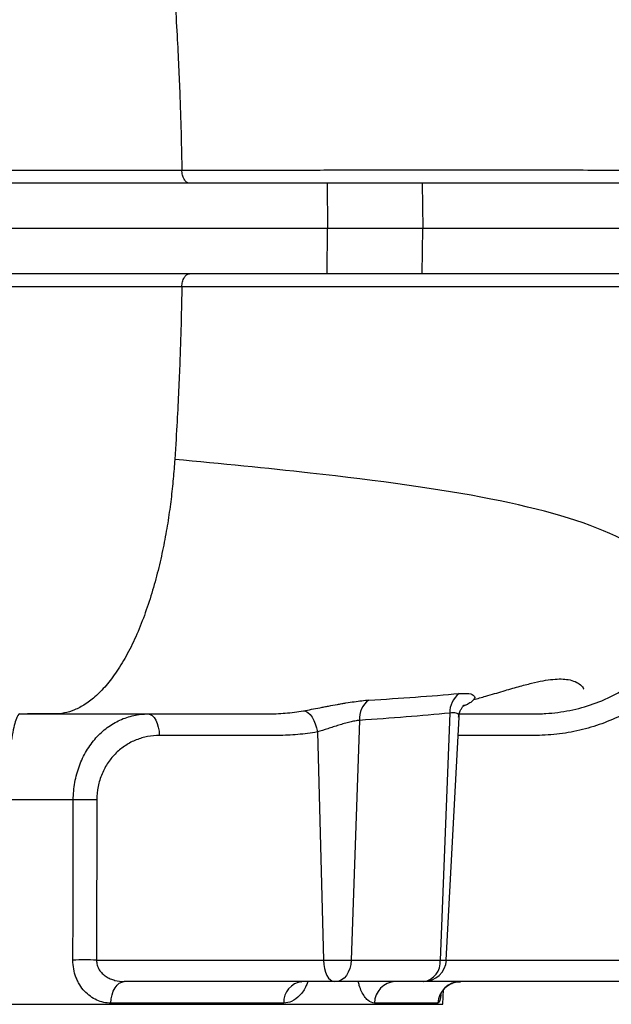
# Model space of a CAD drawing. Header units: millimetres. Extents: x 1747 to 10789, y 1498 to 10860.
# Tile 4 of 21: x 4323 to 4975, y 2593 to 3678. Entities that reach past the tile are written whole.
import ezdxf

# ---------------------------------------------------------------- set-up
doc = ezdxf.new("R2010")
doc.units = ezdxf.units.MM
doc.header["$LTSCALE"] = 5

msp = doc.modelspace()

# ---------------------------------------------------------------- linework, layer by layer
at = {"color": 7, "linetype": 'Continuous', "lineweight": 25}
for p, q in [((4661.7, 3497.9), (3970.2, 3497.9)), ((4661.7, 3497.9), (4662.2, 3447.9)), ((4766.6, 3497.9), (4661.7, 3497.9)), ((4766.6, 3497.9), (4767.2, 3447.9)), ((6183.7, 3497.9), (4766.6, 3497.9)), ((4662.2, 3447.9), (2988.5, 3447.9)), ((4661.7, 3397.9), (4662.2, 3447.9)), ((4767.2, 3447.9), (4662.2, 3447.9)), ((4766.6, 3397.9), (4767.2, 3447.9)), ((6183.5, 3447.9), (4767.2, 3447.9)), ((4661.7, 3397.9), (3970.2, 3397.9)), ((4766.6, 3397.9), (4661.7, 3397.9)), ((6183.7, 3397.9), (4766.6, 3397.9)), ((4816.8, 2923.6), (4811.4, 2921.1)), ((4322.8, 2912.9), (4332.5, 2912.9)), ((4322.8, 2912.9), (4322.8, 2912.9)), ((4333.3, 2912.9), (4331.6, 2912.9)), ((4797.1, 2913.8), (4786.5, 2641.6)), ((4793.1, 2641.6), (4807.2, 2909.5)), ((4697.4, 2905.8), (4688.2, 2641.6)), ((4651, 2893), (4657.6, 2641.6)), ((4407.8, 2818.1), (4407.6, 2641.6)), ((4407.6, 2641.6), (4657.6, 2641.6)), ((4657.6, 2641.6), (4688.2, 2641.6)), ((4688.2, 2641.6), (4786.5, 2641.6)), ((4670.1, 2617.9), (4438.1, 2617.9)), ((4671.6, 2617.9), (4670.1, 2617.9)), ((4767.8, 2617.9), (4671.6, 2617.9)), ((4768.2, 2617.9), (4767.8, 2617.9)), ((5004.8, 2617.9), (4768.2, 2617.9)), ((4789.4, 2592.9), (4790.2, 2609.1)), ((4613.9, 2594.2), (4423.3, 2594.2)), ((4783.8, 2594.2), (4714, 2594.2)), ((2989.4, 2592.9), (4789.4, 2592.9))]:
    msp.add_line(p, q, dxfattribs=at)
at = {"color": 8, "linetype": 'Continuous', "lineweight": 25}
for p, q in [((4361.4, 2912.9), (4332.5, 2912.9)), ((4786.5, 2641.6), (4793.1, 2641.6)), ((4793.1, 2641.6), (5004.8, 2641.6))]:
    msp.add_line(p, q, dxfattribs=at)
at = {"color": 8, "linetype": 'Continuous', "lineweight": 25, "flags": 128}
msp.add_lwpolyline([(4811.4, 2921.8), (4813.4, 2922.7), (4816.8, 2923.6)], dxfattribs=at)
at = {"color": 7, "linetype": 'Continuous', "lineweight": 25, "flags": 128}
for points in [[(4322.8, 2912.9), (4322.8, 2912.9), (4322.8, 2912.9)], [(4322.8, 2912.9), (4322.8, 2912.9)], [(4464.3, 2912.9), (4507.6, 2912.9), (4595.4, 2912.9), (4595.4, 2912.9)], [(4464.3, 2912.9), (4466.6, 2912.4), (4468.9, 2911.1), (4471, 2908.9), (4472.9, 2906), (4474.4, 2902.4), (4475.6, 2898.3), (4476.4, 2893.9), (4476.7, 2889.2)], [(4635.7, 2916.4), (4638.1, 2915.8), (4640.5, 2914.4), (4642.9, 2912.2), (4645.1, 2909.3), (4647.1, 2905.8), (4648.7, 2901.8), (4650.1, 2897.5), (4651, 2893)], [(4807.7, 2912.9), (4853.5, 2912.9), (4889.2, 2912.9), (4889.2, 2912.9), (4889.2, 2912.9)], [(4381.5, 2641.6), (4381.6, 2691.5), (4381.9, 2818.1)], [(4657.6, 2641.6), (4658, 2636.9), (4658.7, 2632.4), (4659.9, 2628.3), (4661.5, 2624.7), (4663.4, 2621.8), (4665.5, 2619.7), (4667.7, 2618.3), (4670.1, 2617.9)], [(4688.2, 2641.6), (4687.7, 2636.9), (4686.7, 2632.4), (4685.1, 2628.3), (4683, 2624.7), (4680.5, 2621.8), (4677.7, 2619.7), (4674.7, 2618.3), (4671.6, 2617.9)], [(4423.3, 2594.2), (4423.7, 2598.9), (4424.6, 2603.4), (4426, 2607.4), (4427.9, 2611), (4430.1, 2613.9), (4432.6, 2616.1), (4435.3, 2617.4), (4438.1, 2617.9)]]:
    msp.add_lwpolyline(points, dxfattribs=at)
at = {"color": 7, "linetype": 'Continuous', "lineweight": 25}
for centre, radius, start, end in [((4821.8, 2915.3), 24.7, 125.8119, 183.5049), ((4722.1, 2907.9), 24.8, 125.2915, 184.8327), ((4394.9, 2445), 373.3, 88.0069, 91.9931), ((4394.5, 2269.6), 372.2, 87.9911, 92.0089), ((4764.4, 2639.8), 22.2, 278.935, 4.6593), ((4768.2, 2642.9), 25, 270, 357), ((4636.6, 2595.4), 22.7, 96.4353, 182.9463), ((4737.9, 2594), 23.9, 92.4417, 179.5672), ((4808.7, 2593), 24.9, 90.1664, 177.1898)]:
    msp.add_arc(centre, radius, start, end, dxfattribs=at)
for points, knots in [([(4493.8, 3702.4), (4494.8, 3686.4), (4496.4, 3659.9), (4498.1, 3625.8), (4499.4, 3594.9), (4500.4, 3565.4), (4501.1, 3538.2), (4501.4, 3520.5), (4501.6, 3512.3)], [0.9145221, 0.9145221, 0.9145221, 0.9145221, 0.92912383, 0.94372556, 0.95832729, 0.97292902, 0.98753075, 1, 1, 1, 1]), ([(3966.7, 3512.5), (4013.8, 3512.4), (4060.6, 3512.4), (4130, 3512.4), (4153.1, 3512.3), (4187.5, 3512.3), (4198.9, 3512.3), (4221.6, 3512.3), (4232.9, 3512.3), (4289, 3512.3), (4332.9, 3512.3), (4397.3, 3512.3), (4418.5, 3512.3), (4449.9, 3512.3), (4460.3, 3512.3), (4481, 3512.3), (4491.3, 3512.3), (4501.6, 3512.3)], [0, 0, 0, 0, 0.25, 0.25, 0.375, 0.375, 0.4375, 0.4375, 0.5, 0.5, 0.75, 0.75, 0.875, 0.875, 0.9375, 0.9375, 1, 1, 1, 1]), ([(4501.6, 3512.3), (4501.9, 3512.3), (4502.3, 3512.3), (4503, 3512.3), (4504.1, 3512.3), (4506.6, 3512.3), (4511.6, 3512.3), (4521.7, 3512.3), (4541.6, 3512.3), (4558.4, 3512.3), (4591.6, 3512.3), (4613.2, 3512.3), (4645, 3512.3), (4655.5, 3512.3), (4676.1, 3512.4), (4686.3, 3512.4), (4716.5, 3512.4), (4736.1, 3512.4), (4793, 3512.4), (4828.8, 3512.4), (4870.5, 3512.4), (4878.7, 3512.4), (4894.9, 3512.4), (4902.8, 3512.4), (4925.9, 3512.4), (4940.6, 3512.3), (4982.3, 3512.3), (5007.1, 3512.3), (5050.9, 3512.2), (5069.8, 3512.2), (5089.8, 3512.2), (5093.6, 3512.2), (5100.8, 3512.1), (5104.2, 3512.1), (5113.9, 3512.1), (5119.5, 3512.1), (5126.7, 3512.1), (5128.9, 3512.1), (5132.9, 3512.1), (5136.4, 3512.1), (5139.2, 3512.1), (5140.9, 3512.1), (5141.7, 3512.1), (5142.5, 3512.1), (5142.9, 3512.1), (5143.1, 3512.1), (5143.1, 3512.1), (5143.2, 3512.1), (5143.2, 3512.1), (5143.2, 3512.1)], [0, 0, 0, 0, 0.000977, 0.000977, 0.001953, 0.003906, 0.007812, 0.015625, 0.03125, 0.0625, 0.0625, 0.125, 0.125, 0.15625, 0.15625, 0.1875, 0.1875, 0.25, 0.25, 0.375, 0.375, 0.40625, 0.40625, 0.4375, 0.4375, 0.5, 0.5, 0.625, 0.625, 0.75, 0.75, 0.78125, 0.78125, 0.8125, 0.8125, 0.875, 0.875, 0.90625, 0.90625, 0.9375, 0.96875, 0.96875, 0.984375, 0.992187, 0.996094, 0.998047, 0.999023, 0.999023, 1, 1, 1, 1]), ([(4509.9, 3497.9), (4508.8, 3497.9), (4507.8, 3498.3), (4505.8, 3499.7), (4504.9, 3500.7), (4503.4, 3503.4), (4502.7, 3505), (4501.9, 3508.5), (4501.6, 3510.4), (4501.6, 3512.3)], [0, 0, 0, 0, 0.25, 0.25, 0.5, 0.5, 0.75, 0.75, 1, 1, 1, 1]), ([(4501.6, 3383.5), (4501.6, 3385.4), (4501.9, 3387.3), (4502.7, 3390.8), (4503.4, 3392.4), (4504.9, 3395), (4505.8, 3396.1), (4507.8, 3397.5), (4508.8, 3397.9), (4509.9, 3397.9)], [0, 0, 0, 0, 0.25, 0.25, 0.5, 0.5, 0.75, 0.75, 1, 1, 1, 1]), ([(4501.6, 3383.5), (4500.9, 3383.5), (4500.3, 3383.5), (4499, 3383.5), (4497.1, 3383.5), (4492.6, 3383.5), (4483.6, 3383.5), (4465.4, 3383.5), (4449.8, 3383.5), (4418.3, 3383.5), (4397.1, 3383.5), (4332.9, 3383.5), (4289.2, 3383.5), (4200, 3383.5), (4154.5, 3383.4), (4085.1, 3383.4), (4061.7, 3383.4), (4026.3, 3383.3), (4014.4, 3383.3), (3990.6, 3383.3), (3978.6, 3383.3), (3966.7, 3383.3)], [0, 0, 0, 0, 0.003906, 0.003906, 0.007812, 0.015625, 0.03125, 0.0625, 0.125, 0.125, 0.25, 0.25, 0.5, 0.5, 0.75, 0.75, 0.875, 0.875, 0.9375, 0.9375, 1, 1, 1, 1]), ([(4501.6, 3383.5), (4501.4, 3375.3), (4501.1, 3357.6), (4500.4, 3330.3), (4499.4, 3300.9), (4498.1, 3270), (4496.4, 3235.8), (4494.8, 3209.4), (4493.8, 3193.4)], [0.76636481, 0.76636481, 0.76636481, 0.76636481, 0.77883569, 0.79343836, 0.80804103, 0.8226437, 0.83724637, 0.85184904, 0.85184904, 0.85184904, 0.85184904]), ([(5143.2, 3383.7), (5143.2, 3383.7), (5143.2, 3383.7), (5143.1, 3383.7), (5143.1, 3383.7), (5142.9, 3383.7), (5142.5, 3383.7), (5141.7, 3383.7), (5140.9, 3383.7), (5139.2, 3383.7), (5137.8, 3383.7), (5133.2, 3383.7), (5129.2, 3383.7), (5115.2, 3383.6), (5102.7, 3383.6), (5071.5, 3383.6), (5052.8, 3383.5), (5025.5, 3383.5), (5019.8, 3383.5), (5008.1, 3383.5), (5002, 3383.5), (4983.2, 3383.5), (4970, 3383.4), (4928.5, 3383.4), (4898.1, 3383.4), (4832.1, 3383.4), (4796.4, 3383.4), (4738.8, 3383.4), (4718.9, 3383.4), (4688.3, 3383.4), (4677.9, 3383.4), (4656.9, 3383.4), (4646.3, 3383.4), (4614, 3383.4), (4592.1, 3383.5), (4558.6, 3383.5), (4547.4, 3383.5), (4530.3, 3383.5), (4521.7, 3383.5), (4511.7, 3383.5), (4506.6, 3383.5), (4504.1, 3383.5), (4503, 3383.5), (4502.3, 3383.5), (4501.9, 3383.5), (4501.6, 3383.5)], [0, 0, 0, 0, 0.000977, 0.000977, 0.001953, 0.003906, 0.007813, 0.015625, 0.03125, 0.03125, 0.0625, 0.0625, 0.125, 0.125, 0.25, 0.25, 0.375, 0.375, 0.40625, 0.40625, 0.4375, 0.4375, 0.5, 0.5, 0.625, 0.625, 0.75, 0.75, 0.8125, 0.8125, 0.84375, 0.84375, 0.875, 0.875, 0.9375, 0.9375, 0.96875, 0.96875, 0.984375, 0.992187, 0.996094, 0.998047, 0.999023, 0.999023, 1, 1, 1, 1]), ([(4493.8, 3193.4), (4493.5, 3189.9), (4493, 3182.9), (4492.1, 3172.1), (4491, 3161), (4489.7, 3149.7), (4488.2, 3138.1), (4485.9, 3122.3), (4482.4, 3102.2), (4477, 3077.3), (4470.5, 3052.2), (4462.6, 3027.3), (4453.5, 3003.4), (4443, 2981.3), (4431.6, 2961.8), (4419.6, 2945.4), (4407.3, 2932.5), (4395.1, 2923.1), (4383.3, 2916.9), (4372, 2913.5), (4364.9, 2912.9), (4361.4, 2912.9)], [0.6646022, 0.6646022, 0.6646022, 0.6646022, 0.6677823, 0.6709624, 0.6741425, 0.6773225, 0.6805026, 0.6836827, 0.6900429, 0.696403, 0.7027632, 0.7091233, 0.7154835, 0.7218437, 0.7282038, 0.734564, 0.7409242, 0.7472843, 0.7536445, 0.7600047, 0.7663648, 0.7663648, 0.7663648, 0.7663648]), ([(5060.4, 3008.3), (5062.4, 3045.5), (5005.3, 3125.7), (4794.2, 3161.7), (4595.2, 3183.6), (4545.3, 3188.5), (4493.8, 3193.4)], [0.0560323, 0.0560323, 0.0560323, 0.0560323, 0.4176181, 0.860363, 0.860363, 1, 1, 1, 1]), ([(4823.1, 2928.7), (4827.6, 2929.9), (4838.9, 2933), (4855.6, 2938), (4872.6, 2943), (4887.4, 2946.9), (4900.1, 2949.7), (4910.9, 2951.2), (4920.1, 2951.6), (4928.5, 2950.8), (4935.8, 2948.6), (4941.2, 2945), (4944.1, 2942), (4944.6, 2940.2), (4944.6, 2940.1)], [0, 0, 0, 0, 0.0588036, 0.1466541, 0.2299813, 0.3105997, 0.3901505, 0.4699864, 0.55112, 0.6342273, 0.7486993, 0.8675813, 0.9905723, 1, 1, 1, 1]), ([(4889.2, 2912.9), (4891.5, 2912.9), (4893.7, 2912.9), (4898.2, 2913.1), (4900.5, 2913.2), (4907.2, 2913.6), (4911.7, 2914), (4920.6, 2915.2), (4925, 2915.9), (4933.8, 2917.6), (4938.2, 2918.7), (4951, 2922.2), (4959.4, 2925.2), (4971.7, 2930.6), (4975.7, 2932.6), (4983.7, 2936.8), (4987.6, 2939.1), (4991.3, 2941.6)], [0, 0, 0, 0, 0.0625, 0.0625, 0.125, 0.125, 0.25, 0.25, 0.375, 0.375, 0.5, 0.5, 0.75, 0.75, 0.875, 0.875, 1, 1, 1, 1]), ([(4635.7, 2916.4), (4638.6, 2916.9), (4641.5, 2917.4), (4647.5, 2918.6), (4650.6, 2919.1), (4655.4, 2920.1), (4657, 2920.4), (4660.2, 2921), (4661.8, 2921.3), (4666.6, 2922.2), (4669.8, 2922.8), (4674.6, 2923.7), (4676.2, 2923.9), (4679.4, 2924.5), (4681, 2924.8), (4685.6, 2925.5), (4688.6, 2926), (4694.4, 2926.8), (4697.3, 2927.2), (4702.7, 2927.8), (4705.3, 2928), (4707.8, 2928.1)], [0, 0, 0, 0, 0.125, 0.125, 0.25, 0.25, 0.3125, 0.3125, 0.375, 0.375, 0.5, 0.5, 0.5625, 0.5625, 0.625, 0.625, 0.75, 0.75, 0.875, 0.875, 1, 1, 1, 1]), ([(4807.3, 2909.5), (4807.3, 2910.3), (4807.3, 2912.7), (4808.4, 2916.2), (4810.1, 2919.5), (4811.7, 2921.6), (4812.7, 2922.6), (4812.8, 2922.6), (4812.8, 2922.6)], [0, 0, 0, 0, 0.095494, 0.300723, 0.492559, 0.67633, 0.857948, 1, 1, 1, 1]), ([(4823.1, 2928.6), (4822.5, 2927.8), (4821.2, 2926.2), (4818.4, 2924.5), (4816.8, 2923.6)], [0, 0, 0, 0, 0.465338, 1, 1, 1, 1]), ([(4322.8, 2912.9), (4322.1, 2912.9), (4321.5, 2912.3), (4320.1, 2910.1), (4319.3, 2908.4), (4317.8, 2903.9), (4317.1, 2901.1), (4315.6, 2894.6), (4314.9, 2890.8), (4313.4, 2882.1), (4312.7, 2877.4), (4311.8, 2869.7), (4311.4, 2867.1), (4311, 2863), (4310.8, 2861.6), (4310.5, 2858.7), (4310.4, 2857.2), (4309.7, 2849.9), (4309.2, 2843.8), (4308.5, 2834.4), (4308.3, 2831.2), (4307.9, 2824.7), (4307.8, 2821.4), (4307.6, 2818.1)], [0, 0, 0, 0, 0.125, 0.125, 0.25, 0.25, 0.375, 0.375, 0.5, 0.5, 0.625, 0.625, 0.6875, 0.6875, 0.71875, 0.71875, 0.75, 0.75, 0.875, 0.875, 0.9375, 0.9375, 1, 1, 1, 1]), ([(4322.5, 2913), (4322.6, 2913), (4322.6, 2912.9), (4322.7, 2912.9), (4322.8, 2912.9), (4322.8, 2912.9), (4322.8, 2912.9), (4322.8, 2912.9), (4322.8, 2912.9)], [0, 0, 0, 0, 0.5, 0.75, 0.875, 0.9375, 0.9375, 1, 1, 1, 1]), ([(4322.8, 2912.9), (4347.5, 2912.9), (4371.7, 2912.9), (4418.8, 2912.9), (4441.8, 2912.9), (4464.3, 2912.9)], [0, 0, 0, 0, 0.5, 0.5, 1, 1, 1, 1]), ([(4381.9, 2818.1), (4381.9, 2824.7), (4382.5, 2831.1), (4384.2, 2840.5), (4384.9, 2843.6), (4386.6, 2849.8), (4387.6, 2852.8), (4390.8, 2861.5), (4393.4, 2867), (4398, 2874.8), (4399.7, 2877.3), (4403.2, 2882), (4405, 2884.3), (4408.8, 2888.5), (4410.8, 2890.6), (4415, 2894.4), (4417.2, 2896.2), (4423.9, 2901.1), (4428.5, 2903.9), (4435.8, 2907.2), (4438.3, 2908.2), (4443.4, 2909.9), (4446, 2910.6), (4453.7, 2912.3), (4458.9, 2912.9), (4464.3, 2912.9)], [0, 0, 0, 0, 0.125, 0.125, 0.1875, 0.1875, 0.25, 0.25, 0.375, 0.375, 0.4375, 0.4375, 0.5, 0.5, 0.5625, 0.5625, 0.625, 0.625, 0.75, 0.75, 0.8125, 0.8125, 0.875, 0.875, 1, 1, 1, 1]), ([(4595.4, 2912.9), (4598.8, 2912.9), (4602.2, 2913), (4608.9, 2913.2), (4612.3, 2913.5), (4622.4, 2914.3), (4629.1, 2915.2), (4635.7, 2916.4)], [0, 0, 0, 0, 0.25, 0.25, 0.5, 0.5, 1, 1, 1, 1]), ([(4697.4, 2905.8), (4695.8, 2905.6), (4694.1, 2905.4), (4690.5, 2904.7), (4688.6, 2904.3), (4684.7, 2903.3), (4682.7, 2902.8), (4678.7, 2901.7), (4676.7, 2901.1), (4672.6, 2899.8), (4670.5, 2899.2), (4666.5, 2897.9), (4664.4, 2897.2), (4658.4, 2895.3), (4654.6, 2894.1), (4651, 2893)], [0, 0, 0, 0, 0.125, 0.125, 0.25, 0.25, 0.375, 0.375, 0.5, 0.5, 0.625, 0.625, 0.75, 0.75, 1, 1, 1, 1]), ([(4476.7, 2889.2), (4472.4, 2889.2), (4468.1, 2888.8), (4461.7, 2887.6), (4459.6, 2887.1), (4455.4, 2885.8), (4453.4, 2885.1), (4447.3, 2882.7), (4443.4, 2880.7), (4437.9, 2877), (4436, 2875.7), (4432.5, 2872.9), (4430.8, 2871.4), (4427.6, 2868.3), (4426, 2866.6), (4423.1, 2863.1), (4421.7, 2861.2), (4417.7, 2855.4), (4415.4, 2851.2), (4412.7, 2844.6), (4411.8, 2842.3), (4410.4, 2837.6), (4409.8, 2835.3), (4408.3, 2828.1), (4407.8, 2823.1), (4407.8, 2818.1)], [0, 0, 0, 0, 0.125, 0.125, 0.1875, 0.1875, 0.25, 0.25, 0.375, 0.375, 0.4375, 0.4375, 0.5, 0.5, 0.5625, 0.5625, 0.625, 0.625, 0.75, 0.75, 0.8125, 0.8125, 0.875, 0.875, 1, 1, 1, 1]), ([(4651, 2893), (4643.8, 2891.7), (4636.6, 2890.8), (4622.1, 2889.5), (4614.8, 2889.2), (4593, 2889.2), (4549.4, 2889.2), (4505.8, 2889.2), (4476.7, 2889.2)], [0, 0, 0, 0, 0.125, 0.125, 0.25, 0.25, 0.5, 1, 1, 1, 1]), ([(4423.3, 2594.2), (4420.6, 2594.2), (4418, 2594.5), (4412.9, 2595.6), (4410.3, 2596.4), (4405.3, 2598.7), (4403, 2600.1), (4398.5, 2603.3), (4396.3, 2605.2), (4392.3, 2609.5), (4390.5, 2611.9), (4388.2, 2615.7), (4387.4, 2617), (4386.1, 2619.8), (4385.4, 2621.2), (4383.8, 2625.7), (4382.9, 2628.7), (4381.8, 2635), (4381.5, 2638.3), (4381.5, 2641.6)], [0, 0, 0, 0, 0.125, 0.125, 0.25, 0.25, 0.375, 0.375, 0.5, 0.5, 0.625, 0.625, 0.6875, 0.6875, 0.75, 0.75, 0.875, 0.875, 1, 1, 1, 1]), ([(4407.6, 2641.6), (4407.5, 2640.6), (4407.6, 2639.7), (4407.8, 2637.9), (4408, 2637), (4408.8, 2634.3), (4409.5, 2632.6), (4411.5, 2629.5), (4412.6, 2628.2), (4414.5, 2626.3), (4415.2, 2625.7), (4416.6, 2624.6), (4417.3, 2624.1), (4419.6, 2622.6), (4421.1, 2621.8), (4424.3, 2620.3), (4426, 2619.8), (4431.1, 2618.3), (4434.6, 2617.9), (4438.1, 2617.9)], [0, 0, 0, 0, 0.0625, 0.0625, 0.125, 0.125, 0.25, 0.25, 0.375, 0.375, 0.4375, 0.4375, 0.5, 0.5, 0.625, 0.625, 0.75, 0.75, 1, 1, 1, 1]), ([(4632.9, 2617.7), (4632.9, 2617.7), (4632.8, 2617.6), (4633.5, 2617.9), (4633.9, 2617.9), (4634, 2617.8)], [0, 0, 0, 0, 0.227485, 0.809802, 1, 1, 1, 1]), ([(4786.9, 2603.6), (4786.9, 2603.7), (4787, 2603.8), (4787.6, 2605.4), (4789.1, 2607.9), (4791.6, 2611.1), (4795.5, 2614.2), (4800.4, 2616.6), (4805, 2617.9), (4807.8, 2617.7), (4808.7, 2617.7)], [0, 0, 0, 0, 0.102278, 0.217607, 0.333021, 0.462184, 0.608688, 0.765481, 0.927685, 1, 1, 1, 1])]:
    msp.add_open_spline(points, degree=3, knots=knots, dxfattribs=at)
for points in [[(4707.8, 2928.1), (4742.9, 2930.2), (4776.1, 2932.6), (4807.3, 2935.4)], [(4797.1, 2913.8), (4765.8, 2910.8), (4732.6, 2908.1), (4697.4, 2905.8)], [(4381.9, 2818.1), (4357.8, 2818.1), (4333.1, 2818.1), (4307.6, 2818.1)]]:
    msp.add_open_spline(points, degree=3, dxfattribs=at)
at = {"color": 8, "linetype": 'Continuous', "lineweight": 25}
for points, knots in [([(4807.3, 2935.4), (4811.3, 2935.5), (4819.2, 2935.8), (4824.3, 2933.2), (4824.9, 2930.4), (4823.2, 2928.7), (4823.1, 2928.6)], [0, 0, 0, 0, 0.328182, 0.65395, 0.981837, 1, 1, 1, 1]), ([(5004.8, 2922.1), (5001.2, 2919.7), (4997.5, 2917.5), (4990, 2913.3), (4986.2, 2911.3), (4974.6, 2905.8), (4966.7, 2902.7), (4950.6, 2897.4), (4942.3, 2895.2), (4929.7, 2892.7), (4925.5, 2892), (4917, 2890.8), (4912.7, 2890.3), (4904.2, 2889.6), (4900, 2889.4), (4891.4, 2889.2), (4887.2, 2889.2), (4874.4, 2889.2), (4848.8, 2889.2), (4823.2, 2889.2), (4806.1, 2889.2)], [0, 0, 0, 0, 0.0625, 0.0625, 0.125, 0.125, 0.25, 0.25, 0.375, 0.375, 0.4375, 0.4375, 0.5, 0.5, 0.5625, 0.5625, 0.625, 0.625, 0.75, 1, 1, 1, 1]), ([(4322.8, 2912.9), (4322.8, 2912.9), (4322.8, 2912.9), (4322.8, 2912.9), (4322.8, 2912.9)], [0, 0, 0, 0, 0.000004, 1, 1, 1, 1]), ([(4806.7, 2909.5), (4806.9, 2910.1), (4807.4, 2912.2), (4804.5, 2914.3), (4799.6, 2914), (4797.1, 2913.8)], [0, 0, 0, 0, 0.164062, 0.584497, 1, 1, 1, 1]), ([(4640.4, 2617.9), (4639.9, 2616.4), (4637.8, 2610.2), (4631.7, 2602.2), (4623.2, 2595.3), (4616.9, 2594.6), (4613.9, 2594.2)], [0, 0, 0, 0, 0.097697, 0.395974, 0.721199, 1, 1, 1, 1]), ([(4714, 2594.2), (4711.5, 2594.8), (4707.6, 2595.7), (4702.9, 2601.3), (4699.7, 2606.8), (4697.5, 2612.4), (4696.5, 2616.5), (4696.2, 2617.9)], [0, 0, 0, 0, 0.362942, 0.54656, 0.730109, 0.905825, 1, 1, 1, 1]), ([(4787.2, 2603.7), (4787.2, 2603.5), (4786.7, 2599.4), (4785.5, 2595.6), (4784.4, 2594.6), (4783.8, 2594.2)], [0, 0, 0, 0, 0.032431, 0.553398, 1, 1, 1, 1])]:
    msp.add_open_spline(points, degree=3, knots=knots, dxfattribs=at)

doc.saveas('drawing.dxf')
